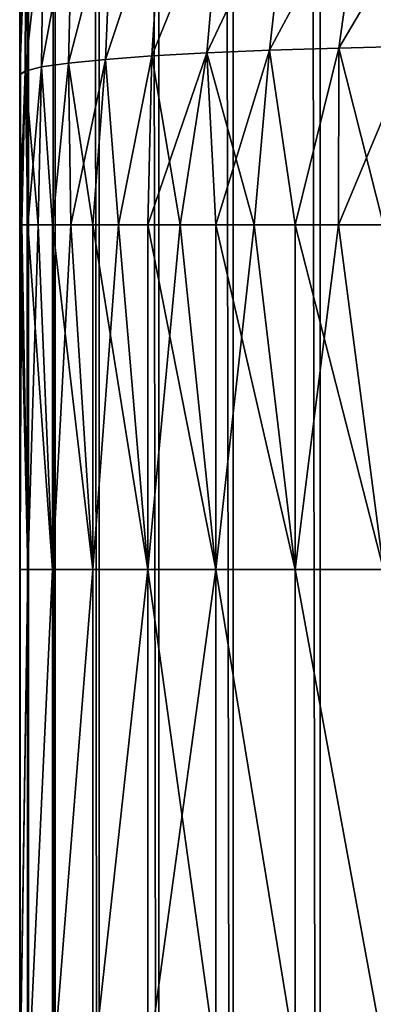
# Model space of a CAD drawing. Header units: metres. Extents: x -2 to 85, y -75 to 96.
# Tile 49 of 256: x 13.05 to 13.166, y -69.048 to -68.725. Entities that reach past the tile are written whole.
import ezdxf

# ---------------------------------------------------------------- set-up
doc = ezdxf.new("R2010")
doc.units = ezdxf.units.M
doc.layers.add('solid_20204500', color=7, linetype='CONTINUOUS')

msp = doc.modelspace()

# ---------------------------------------------------------------- linework, layer by layer
at = {"layer": 'solid_20204500'}
for points in [[(13.05, -69.99556, -2.760571), (13.05, -62.117912, -2.760571), (13.052929, -54.239883, -2.797162)], [(13.052898, -69.995506, -2.796968), (13.05, -69.99556, -2.760571), (13.052929, -54.239883, -2.797162)], [(13.052897, -69.995506, 2.796966), (13.052929, -54.239883, 2.797161), (13.05, -54.240288, 2.760571)], [(13.052897, -69.995506, 2.796966), (13.061628, -69.995506, 2.832778), (13.052929, -54.239883, 2.797161)], [(13.06163, -69.995506, -2.832783), (13.052898, -69.995506, -2.796968), (13.052929, -54.239883, -2.797162)], [(13.06163, -69.995506, -2.832783), (13.052929, -54.239883, -2.797162), (13.061694, -54.239883, -2.832976)], [(13.061628, -69.995506, 2.832778), (13.061693, -54.239883, 2.832974), (13.052929, -54.239883, 2.797161)], [(13.061628, -69.995506, 2.832778), (13.075969, -69.995506, 2.866738), (13.061693, -54.239883, 2.832974)], [(13.075973, -69.995506, -2.866744), (13.06163, -69.995506, -2.832783), (13.061694, -54.239883, -2.832976)], [(13.075969, -69.995506, 2.866738), (13.076063, -54.239883, 2.866919), (13.061693, -54.239883, 2.832974)], [(13.075973, -69.995506, -2.866744), (13.061694, -54.239883, -2.832976), (13.076064, -54.239883, -2.866921)], [(13.075969, -69.995506, 2.866738), (13.095526, -69.995506, 2.897936), (13.076063, -54.239883, 2.866919)], [(13.095531, -69.995506, -2.897944), (13.075973, -69.995506, -2.866744), (13.076064, -54.239883, -2.866921)], [(13.095526, -69.995506, 2.897936), (13.095647, -54.239883, 2.898099), (13.076063, -54.239883, 2.866919)], [(13.095531, -69.995506, -2.897944), (13.076064, -54.239883, -2.866921), (13.095649, -54.239883, -2.898102)], [(13.095526, -69.995506, 2.897936), (13.119809, -69.995506, 2.925614), (13.095647, -54.239883, 2.898099)], [(13.119819, -69.995506, -2.925622), (13.095531, -69.995506, -2.897944), (13.095649, -54.239883, -2.898102)], [(13.119809, -69.995506, 2.925614), (13.119954, -54.239883, 2.925754), (13.095647, -54.239883, 2.898099)], [(13.119819, -69.995506, -2.925622), (13.095649, -54.239883, -2.898102), (13.119957, -54.239883, -2.925757)], [(13.119809, -69.995506, 2.925614), (13.148232, -69.995506, 2.949084), (13.119954, -54.239883, 2.925754)], [(13.148244, -69.995506, -2.949093), (13.119819, -69.995506, -2.925622), (13.119957, -54.239883, -2.925757)], [(13.148232, -69.995506, 2.949084), (13.148396, -54.239883, 2.949198), (13.119954, -54.239883, 2.925754)], [(13.148244, -69.995506, -2.949093), (13.119957, -54.239883, -2.925757), (13.148399, -54.239883, -2.949201)], [(13.148232, -69.995506, 2.949084), (13.180034, -69.995506, 2.967711), (13.148396, -54.239883, 2.949198)], [(13.180049, -69.995506, -2.967718), (13.148244, -69.995506, -2.949093), (13.148399, -54.239883, -2.949201)], [(13.180034, -69.995506, 2.967711), (13.18021, -54.239883, 2.967796), (13.148396, -54.239883, 2.949198)], [(13.180049, -69.995506, -2.967718), (13.148399, -54.239883, -2.949201), (13.180215, -54.239883, -2.967798)], [(13.05, -62.117912, 2.760571), (13.052897, -69.995506, 2.796966), (13.05, -54.240288, 2.760571)], [(13.05, -68.575523, -1.696103), (13.05, -62.117912, -2.760571), (13.05, -69.99556, -2.760571)], [(13.05, -62.117912, 2.760571), (13.05, -69.99556, 2.760571), (13.052897, -69.995506, 2.796966)], [(13.05, -69.249092, 1.657583), (13.05, -69.99556, 2.760571), (13.05, -62.117912, 2.760571)], [(13.05, -68.792595, 1.685086), (13.05, -62.117912, 2.760571), (13.05, -68.743431, 1.686724)], [(13.05, -68.720901, 1.687873), (13.05, -68.743431, 1.686724), (13.05, -62.117912, 2.760571)], [(13.05, -68.905487, 1.685086), (13.05, -62.117912, 2.760571), (13.05, -68.792595, 1.685086)], [(13.05, -69.077553, 1.678176), (13.05, -69.249092, 1.657583), (13.05, -62.117912, 2.760571)], [(13.05, -68.905487, 1.685086), (13.05, -69.077553, 1.678176), (13.05, -62.117912, 2.760571)], [(13.05, -68.635956, -1.693882), (13.05, -68.575523, -1.696103), (13.05, -69.99556, -2.760571)], [(13.05, -68.647598, -1.693254), (13.05, -68.635956, -1.693882), (13.05, -69.99556, -2.760571)], [(13.05, -68.647598, -1.693254), (13.05, -69.99556, -2.760571), (13.05, -68.691345, -1.68999)], [(13.13168, -68.735428, -1.525466), (13.162205, -68.678383, -1.510784), (13.138034, -68.679459, -1.524709)], [(13.13168, -68.735428, -1.525466), (13.154307, -68.734703, -1.511118), (13.162205, -68.678383, -1.510784)], [(13.162205, -68.678383, 1.510784), (13.154307, -68.734703, 1.511118), (13.13168, -68.735428, 1.525465)], [(13.138034, -68.679459, 1.524709), (13.162205, -68.678383, 1.510784), (13.13168, -68.735428, 1.525465)], [(13.154307, -68.734703, -1.511118), (13.188086, -68.677574, -1.500345), (13.162205, -68.678383, -1.510784)], [(13.154307, -68.734703, -1.511118), (13.178655, -68.734138, -1.499917), (13.188086, -68.677574, -1.500345)], [(13.188086, -68.677574, 1.500345), (13.178655, -68.734138, 1.499917), (13.154307, -68.734703, 1.511118)], [(13.162205, -68.678383, 1.510784), (13.188086, -68.677574, 1.500345), (13.154307, -68.734703, 1.511118)], [(13.093219, -68.737312, -1.562489), (13.116076, -68.680794, -1.541845), (13.096725, -68.682343, -1.561841)], [(13.093219, -68.737312, -1.562489), (13.111203, -68.736305, -1.542696), (13.116076, -68.680794, -1.541845)], [(13.116076, -68.680794, 1.541845), (13.111203, -68.736305, 1.542696), (13.093219, -68.737312, 1.562488)], [(13.096725, -68.682343, 1.561841), (13.116076, -68.680794, 1.541845), (13.093219, -68.737312, 1.562488)], [(13.111203, -68.736305, -1.542696), (13.138034, -68.679459, -1.524709), (13.116076, -68.680794, -1.541845)], [(13.111203, -68.736305, -1.542696), (13.13168, -68.735428, -1.525466), (13.138034, -68.679459, -1.524709)], [(13.138034, -68.679459, 1.524709), (13.13168, -68.735428, 1.525465), (13.111203, -68.736305, 1.542696)], [(13.116076, -68.680794, 1.541845), (13.138034, -68.679459, 1.524709), (13.111203, -68.736305, 1.542696)], [(13.065941, -68.739639, -1.608358), (13.080357, -68.68409, -1.584329), (13.067269, -68.685989, -1.608878)], [(13.065941, -68.739639, -1.608358), (13.078047, -68.738426, -1.584505), (13.080357, -68.68409, -1.584329)], [(13.080357, -68.68409, 1.584329), (13.078047, -68.738426, 1.584505), (13.065942, -68.739639, 1.608358)], [(13.067269, -68.685989, 1.608878), (13.080357, -68.68409, 1.584329), (13.065942, -68.739639, 1.608358)], [(13.078047, -68.738426, -1.584505), (13.096725, -68.682343, -1.561841), (13.080357, -68.68409, -1.584329)], [(13.078047, -68.738426, -1.584505), (13.093219, -68.737312, -1.562489), (13.096725, -68.682343, -1.561841)], [(13.096725, -68.682343, 1.561841), (13.093219, -68.737312, 1.562488), (13.078047, -68.738426, 1.584505)], [(13.080357, -68.68409, 1.584329), (13.096725, -68.682343, 1.561841), (13.078047, -68.738426, 1.584505)], [(13.051798, -68.742249, -1.659877), (13.057738, -68.688019, -1.635038), (13.05195, -68.690132, -1.662268)], [(13.051798, -68.742249, -1.659877), (13.057139, -68.740921, -1.633642), (13.057738, -68.688019, -1.635038)], [(13.057738, -68.688019, 1.635038), (13.057139, -68.740921, 1.633642), (13.051798, -68.742249, 1.659877)], [(13.05195, -68.690132, 1.662268), (13.057738, -68.688019, 1.635038), (13.051798, -68.742249, 1.659877)], [(13.057139, -68.740921, -1.633642), (13.067269, -68.685989, -1.608878), (13.057738, -68.688019, -1.635038)], [(13.057139, -68.740921, -1.633642), (13.065941, -68.739639, -1.608358), (13.067269, -68.685989, -1.608878)], [(13.067269, -68.685989, 1.608878), (13.065942, -68.739639, 1.608358), (13.057139, -68.740921, 1.633642)], [(13.057738, -68.688019, 1.635038), (13.067269, -68.685989, 1.608878), (13.057139, -68.740921, 1.633642)], [(13.05, -68.7435, -1.68671), (13.051798, -68.742249, -1.659877), (13.05195, -68.690132, -1.662268)], [(13.05, -68.721504, -1.687832), (13.05, -68.7435, -1.68671), (13.05195, -68.690132, -1.662268)], [(13.05195, -68.690132, 1.662268), (13.051798, -68.742249, 1.659877), (13.05, -68.743431, 1.686724)], [(13.05, -68.720901, 1.687873), (13.05195, -68.690132, 1.662268), (13.05, -68.743431, 1.686724)], [(13.05, -68.721504, -1.687832), (13.05, -68.691345, -1.68999), (13.05, -69.99556, -2.760571)], [(13.05, -68.721504, -1.687832), (13.05, -69.99556, -2.760571), (13.05, -68.7435, -1.68671)], [(13.091887, -68.792595, 1.562612), (13.093219, -68.737312, 1.562488), (13.111203, -68.736305, 1.542696)], [(13.102515, -68.792595, 1.55), (13.091887, -68.792595, 1.562612), (13.111203, -68.736305, 1.542696)], [(13.102516, -68.792595, -1.549999), (13.111203, -68.736305, -1.542696), (13.093219, -68.737312, -1.562489)], [(13.114147, -68.792595, 1.538308), (13.102515, -68.792595, 1.55), (13.111203, -68.736305, 1.542696)], [(13.102516, -68.792595, -1.549999), (13.114148, -68.792595, -1.538307), (13.111203, -68.736305, -1.542696)], [(13.126701, -68.792595, -1.527614), (13.13168, -68.735428, -1.525466), (13.111203, -68.736305, -1.542696)], [(13.114147, -68.792595, 1.538308), (13.111203, -68.736305, 1.542696), (13.13168, -68.735428, 1.525465)], [(13.114148, -68.792595, -1.538307), (13.126701, -68.792595, -1.527614), (13.111203, -68.736305, -1.542696)], [(13.1267, -68.792595, 1.527614), (13.114147, -68.792595, 1.538308), (13.13168, -68.735428, 1.525465)], [(13.140096, -68.792595, 1.51799), (13.1267, -68.792595, 1.527614), (13.13168, -68.735428, 1.525465)], [(13.126701, -68.792595, -1.527614), (13.140096, -68.792595, -1.51799), (13.13168, -68.735428, -1.525466)], [(13.140096, -68.792595, -1.51799), (13.154307, -68.734703, -1.511118), (13.13168, -68.735428, -1.525466)], [(13.140096, -68.792595, 1.51799), (13.13168, -68.735428, 1.525465), (13.154307, -68.734703, 1.511118)], [(13.140096, -68.792595, -1.51799), (13.154229, -68.792595, -1.509507), (13.154307, -68.734703, -1.511118)], [(13.154228, -68.792595, 1.509508), (13.140096, -68.792595, 1.51799), (13.154307, -68.734703, 1.511118)], [(13.154228, -68.792595, 1.509508), (13.154307, -68.734703, 1.511118), (13.178655, -68.734138, 1.499917)], [(13.16899, -68.792595, 1.502227), (13.154228, -68.792595, 1.509508), (13.178655, -68.734138, 1.499917)], [(13.154229, -68.792595, -1.509507), (13.16899, -68.792595, -1.502227), (13.154307, -68.734703, -1.511118)], [(13.16899, -68.792595, -1.502227), (13.178655, -68.734138, -1.499917), (13.154307, -68.734703, -1.511118)], [(13.060735, -68.792595, -1.620444), (13.065941, -68.739639, -1.608358), (13.057139, -68.740921, -1.633642)], [(13.060735, -68.792595, 1.620445), (13.057139, -68.740921, 1.633642), (13.065942, -68.739639, 1.608358)], [(13.060735, -68.792595, -1.620444), (13.066705, -68.792595, -1.605069), (13.065941, -68.739639, -1.608358)], [(13.066704, -68.792595, 1.60507), (13.060735, -68.792595, 1.620445), (13.065942, -68.739639, 1.608358)], [(13.07392, -68.792595, -1.59024), (13.078047, -68.738426, -1.584505), (13.065941, -68.739639, -1.608358)], [(13.066705, -68.792595, -1.605069), (13.07392, -68.792595, -1.59024), (13.065941, -68.739639, -1.608358)], [(13.066704, -68.792595, 1.60507), (13.065942, -68.739639, 1.608358), (13.078047, -68.738426, 1.584505)], [(13.073919, -68.792595, 1.590241), (13.066704, -68.792595, 1.60507), (13.078047, -68.738426, 1.584505)], [(13.082333, -68.792595, 1.576056), (13.073919, -68.792595, 1.590241), (13.078047, -68.738426, 1.584505)], [(13.07392, -68.792595, -1.59024), (13.082334, -68.792595, -1.576054), (13.078047, -68.738426, -1.584505)], [(13.082334, -68.792595, -1.576054), (13.093219, -68.737312, -1.562489), (13.078047, -68.738426, -1.584505)], [(13.082333, -68.792595, 1.576056), (13.078047, -68.738426, 1.584505), (13.093219, -68.737312, 1.562488)], [(13.091887, -68.792595, 1.562612), (13.082333, -68.792595, 1.576056), (13.093219, -68.737312, 1.562488)], [(13.082334, -68.792595, -1.576054), (13.091887, -68.792595, -1.56261), (13.093219, -68.737312, -1.562489)], [(13.091887, -68.792595, -1.56261), (13.102516, -68.792595, -1.549999), (13.093219, -68.737312, -1.562489)], [(13.050674, -68.792595, -1.668678), (13.051798, -68.742249, -1.659877), (13.05, -68.7435, -1.68671)], [(13.05, -68.792595, 1.685086), (13.05, -68.743431, 1.686724), (13.051798, -68.742249, 1.659877)], [(13.050674, -68.792595, 1.668678), (13.05, -68.792595, 1.685086), (13.051798, -68.742249, 1.659877)], [(13.050674, -68.792595, -1.668678), (13.052695, -68.792595, -1.652362), (13.051798, -68.742249, -1.659877)], [(13.052695, -68.792595, 1.652362), (13.050674, -68.792595, 1.668678), (13.051798, -68.742249, 1.659877)], [(13.056054, -68.792595, -1.636249), (13.057139, -68.740921, -1.633642), (13.051798, -68.742249, -1.659877)], [(13.052695, -68.792595, 1.652362), (13.051798, -68.742249, 1.659877), (13.057139, -68.740921, 1.633642)], [(13.052695, -68.792595, -1.652362), (13.056054, -68.792595, -1.636249), (13.051798, -68.742249, -1.659877)], [(13.056054, -68.792595, 1.636249), (13.052695, -68.792595, 1.652362), (13.057139, -68.740921, 1.633642)], [(13.056054, -68.792595, -1.636249), (13.060735, -68.792595, -1.620444), (13.057139, -68.740921, -1.633642)], [(13.060735, -68.792595, 1.620445), (13.056054, -68.792595, 1.636249), (13.057139, -68.740921, 1.633642)], [(13.05, -68.792595, -1.685086), (13.05, -68.7435, -1.68671), (13.05, -69.99556, -2.760571)], [(13.05, -68.792595, -1.685086), (13.050674, -68.792595, -1.668678), (13.05, -68.7435, -1.68671)], [(13.05, -68.905487, -1.685086), (13.05, -68.792595, -1.685086), (13.05, -69.99556, -2.760571)], [(13.052695, -68.905487, -1.652364), (13.050674, -68.792595, -1.668678), (13.05, -68.792595, -1.685086)], [(13.052695, -68.905487, -1.652364), (13.05, -68.792595, -1.685086), (13.05, -68.905487, -1.685086)], [(13.05, -68.905487, 1.685086), (13.05, -68.792595, 1.685086), (13.050674, -68.792595, 1.668678)], [(13.05, -68.905487, 1.685086), (13.050674, -68.792595, 1.668678), (13.052695, -68.905487, 1.652363)], [(13.052695, -68.905487, -1.652364), (13.052695, -68.792595, -1.652362), (13.050674, -68.792595, -1.668678)], [(13.052695, -68.905487, 1.652363), (13.050674, -68.792595, 1.668678), (13.052695, -68.792595, 1.652362)], [(13.060734, -68.905487, -1.620447), (13.056054, -68.792595, -1.636249), (13.052695, -68.792595, -1.652362)], [(13.060734, -68.905487, -1.620447), (13.052695, -68.792595, -1.652362), (13.052695, -68.905487, -1.652364)], [(13.052695, -68.905487, 1.652363), (13.052695, -68.792595, 1.652362), (13.056054, -68.792595, 1.636249)], [(13.052695, -68.905487, 1.652363), (13.056054, -68.792595, 1.636249), (13.060734, -68.905487, 1.620446)], [(13.060734, -68.905487, -1.620447), (13.060735, -68.792595, -1.620444), (13.056054, -68.792595, -1.636249)], [(13.060734, -68.905487, 1.620446), (13.056054, -68.792595, 1.636249), (13.060735, -68.792595, 1.620445)], [(13.073918, -68.905487, -1.590243), (13.060735, -68.792595, -1.620444), (13.060734, -68.905487, -1.620447)], [(13.060734, -68.905487, 1.620446), (13.060735, -68.792595, 1.620445), (13.066704, -68.792595, 1.60507)], [(13.060734, -68.905487, 1.620446), (13.066704, -68.792595, 1.60507), (13.073918, -68.905487, 1.590242)], [(13.073918, -68.905487, -1.590243), (13.066705, -68.792595, -1.605069), (13.060735, -68.792595, -1.620444)], [(13.073918, -68.905487, 1.590242), (13.066704, -68.792595, 1.60507), (13.073919, -68.792595, 1.590241)], [(13.073918, -68.905487, -1.590243), (13.07392, -68.792595, -1.59024), (13.066705, -68.792595, -1.605069)], [(13.091885, -68.905487, -1.562613), (13.07392, -68.792595, -1.59024), (13.073918, -68.905487, -1.590243)], [(13.073918, -68.905487, 1.590242), (13.073919, -68.792595, 1.590241), (13.082333, -68.792595, 1.576056)], [(13.073918, -68.905487, 1.590242), (13.082333, -68.792595, 1.576056), (13.091886, -68.905487, 1.562612)], [(13.091885, -68.905487, -1.562613), (13.082334, -68.792595, -1.576054), (13.07392, -68.792595, -1.59024)], [(13.091886, -68.905487, 1.562612), (13.082333, -68.792595, 1.576056), (13.091887, -68.792595, 1.562612)], [(13.091885, -68.905487, -1.562613), (13.091887, -68.792595, -1.56261), (13.082334, -68.792595, -1.576054)], [(13.114145, -68.905487, -1.538309), (13.091887, -68.792595, -1.56261), (13.091885, -68.905487, -1.562613)], [(13.091886, -68.905487, 1.562612), (13.091887, -68.792595, 1.562612), (13.102515, -68.792595, 1.55)], [(13.091886, -68.905487, 1.562612), (13.102515, -68.792595, 1.55), (13.114146, -68.905487, 1.538308)], [(13.114145, -68.905487, -1.538309), (13.102516, -68.792595, -1.549999), (13.091887, -68.792595, -1.56261)], [(13.114146, -68.905487, 1.538308), (13.102515, -68.792595, 1.55), (13.114147, -68.792595, 1.538308)], [(13.114145, -68.905487, -1.538309), (13.114148, -68.792595, -1.538307), (13.102516, -68.792595, -1.549999)], [(13.140094, -68.905487, -1.517991), (13.114148, -68.792595, -1.538307), (13.114145, -68.905487, -1.538309)], [(13.114146, -68.905487, 1.538308), (13.114147, -68.792595, 1.538308), (13.1267, -68.792595, 1.527614)], [(13.114146, -68.905487, 1.538308), (13.1267, -68.792595, 1.527614), (13.140095, -68.905487, 1.517991)], [(13.140094, -68.905487, -1.517991), (13.126701, -68.792595, -1.527614), (13.114148, -68.792595, -1.538307)], [(13.140095, -68.905487, 1.517991), (13.1267, -68.792595, 1.527614), (13.140096, -68.792595, 1.51799)], [(13.140094, -68.905487, -1.517991), (13.140096, -68.792595, -1.51799), (13.126701, -68.792595, -1.527614)], [(13.168989, -68.905487, -1.502228), (13.140096, -68.792595, -1.51799), (13.140094, -68.905487, -1.517991)], [(13.140095, -68.905487, 1.517991), (13.140096, -68.792595, 1.51799), (13.154228, -68.792595, 1.509508)], [(13.140095, -68.905487, 1.517991), (13.154228, -68.792595, 1.509508), (13.168989, -68.905487, 1.502227)], [(13.168989, -68.905487, -1.502228), (13.154229, -68.792595, -1.509507), (13.140096, -68.792595, -1.51799)], [(13.168989, -68.905487, 1.502227), (13.154228, -68.792595, 1.509508), (13.16899, -68.792595, 1.502227)], [(13.168989, -68.905487, -1.502228), (13.16899, -68.792595, -1.502227), (13.154229, -68.792595, -1.509507)], [(13.05, -68.905487, -1.685086), (13.05, -69.99556, -2.760571), (13.05, -69.080086, -1.677973)], [(13.052695, -68.905487, -1.652364), (13.05, -69.080086, -1.677973), (13.052717, -69.074951, -1.645522)], [(13.052695, -68.905487, -1.652364), (13.05, -68.905487, -1.685086), (13.05, -69.080086, -1.677973)], [(13.052695, -68.905487, 1.652363), (13.052717, -69.074951, 1.645522), (13.05, -69.077553, 1.678176)], [(13.05, -68.905487, 1.685086), (13.052695, -68.905487, 1.652363), (13.05, -69.077553, 1.678176)], [(13.060734, -68.905487, -1.620447), (13.052695, -68.905487, -1.652364), (13.052717, -69.074951, -1.645522)], [(13.052695, -68.905487, 1.652363), (13.060734, -68.905487, 1.620446), (13.052717, -69.074951, 1.645522)], [(13.060734, -68.905487, -1.620447), (13.052717, -69.074951, -1.645522), (13.060767, -69.072433, -1.613658)], [(13.060734, -68.905487, 1.620446), (13.060767, -69.072433, 1.613658), (13.052717, -69.074951, 1.645522)], [(13.073918, -68.905487, -1.590243), (13.060734, -68.905487, -1.620447), (13.060767, -69.072433, -1.613658)], [(13.060734, -68.905487, 1.620446), (13.073918, -68.905487, 1.590242), (13.060767, -69.072433, 1.613658)], [(13.073918, -68.905487, -1.590243), (13.060767, -69.072433, -1.613658), (13.073956, -69.070053, -1.58358)], [(13.073918, -68.905487, 1.590242), (13.073956, -69.070053, 1.58358), (13.060767, -69.072433, 1.613658)], [(13.091885, -68.905487, -1.562613), (13.073918, -68.905487, -1.590243), (13.073956, -69.070053, -1.58358)], [(13.073918, -68.905487, 1.590242), (13.091886, -68.905487, 1.562612), (13.073956, -69.070053, 1.58358)], [(13.091885, -68.905487, -1.562613), (13.073956, -69.070053, -1.58358), (13.091897, -69.067879, -1.556087)], [(13.091886, -68.905487, 1.562612), (13.091897, -69.067879, 1.556087), (13.073956, -69.070053, 1.58358)], [(13.091885, -68.905487, -1.562613), (13.091897, -69.067879, -1.556087), (13.114119, -69.065964, -1.531903)], [(13.114145, -68.905487, -1.538309), (13.091885, -68.905487, -1.562613), (13.114119, -69.065964, -1.531903)], [(13.091886, -68.905487, 1.562612), (13.114146, -68.905487, 1.538308), (13.091897, -69.067879, 1.556087)], [(13.114146, -68.905487, 1.538308), (13.114119, -69.065964, 1.531903), (13.091897, -69.067879, 1.556087)], [(13.114145, -68.905487, -1.538309), (13.114119, -69.065964, -1.531903), (13.140035, -69.064362, -1.51166)], [(13.114146, -68.905487, 1.538308), (13.140035, -69.064362, 1.51166), (13.114119, -69.065964, 1.531903)], [(13.140094, -68.905487, -1.517991), (13.114145, -68.905487, -1.538309), (13.140035, -69.064362, -1.51166)], [(13.114146, -68.905487, 1.538308), (13.140095, -68.905487, 1.517991), (13.140035, -69.064362, 1.51166)], [(13.140094, -68.905487, -1.517991), (13.140035, -69.064362, -1.51166), (13.168967, -69.063118, -1.495932)], [(13.140095, -68.905487, 1.517991), (13.168967, -69.063118, 1.495932), (13.140035, -69.064362, 1.51166)], [(13.168989, -68.905487, -1.502228), (13.140094, -68.905487, -1.517991), (13.168967, -69.063118, -1.495932)], [(13.140095, -68.905487, 1.517991), (13.168989, -68.905487, 1.502227), (13.168967, -69.063118, 1.495932)]]:
    msp.add_3dface(points, dxfattribs=at)

doc.saveas('drawing.dxf')
